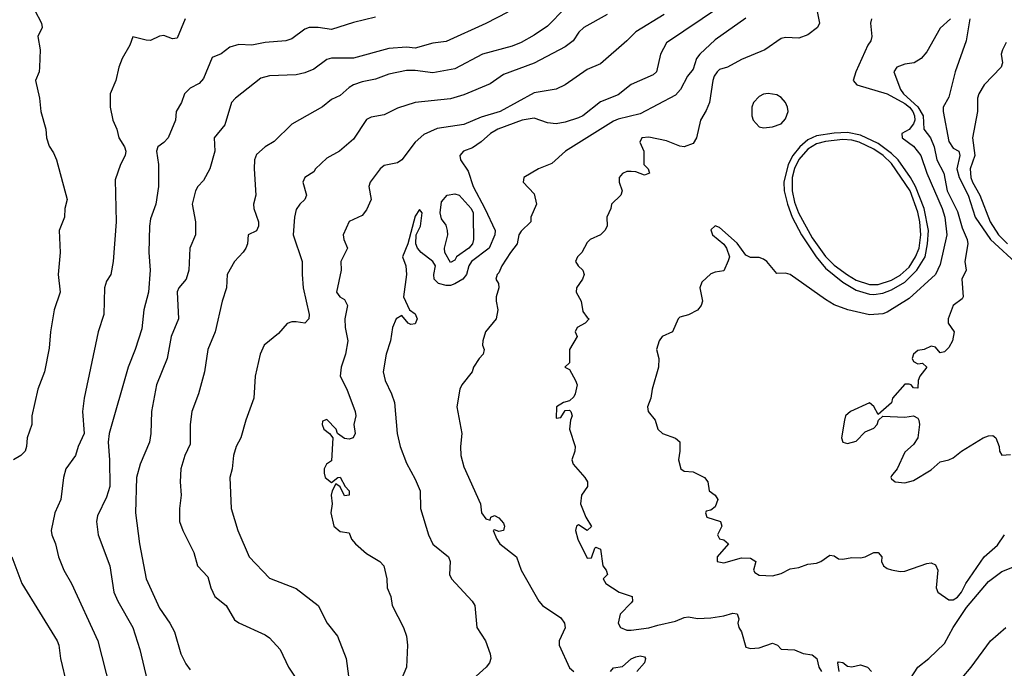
# Model space of a CAD drawing. Header units: metres. Extents: x -51132 to -49532, y -231222 to -229437.
# Tile 207 of 256: x -49755 to -49644, y -230751 to -230677. Entities that reach past the tile are written whole.
import ezdxf

# ---------------------------------------------------------------- set-up
doc = ezdxf.new("R2010")
doc.units = ezdxf.units.M
for name, color, linetype in [('CONTOUR_HALF', 8, 'Continuous'), ('CONTOUR_INDEX', 1, 'Continuous'), ('CONTOUR_INTER', 3, 'Continuous')]:
    doc.layers.add(name, color=color, linetype=linetype)

msp = doc.modelspace()

# ---------------------------------------------------------------- linework, layer by layer
at = {"layer": 'CONTOUR_HALF'}
for points, elevation in [([(-49700.08, -230676.49), (-49702.58, -230677.78), (-49707.08, -230679.83), (-49708.58, -230680.03), (-49710.58, -230680.57), (-49711.58, -230680.48), (-49713.58, -230680.61), (-49717.58, -230681.72), (-49720.08, -230681.74), (-49720.58, -230681.87), (-49722.08, -230682.98), (-49723.08, -230683.4), (-49724.08, -230683.6), (-49727.08, -230683.71), (-49728.08, -230683.97), (-49730.96, -230686.26), (-49731.39, -230686.76), (-49732.15, -230689.26), (-49733.35, -230690.76), (-49733.31, -230692.26), (-49733.85, -230694.26), (-49734.58, -230695.59), (-49735.21, -230696.26), (-49735.48, -230696.76), (-49735.87, -230698.26), (-49735.47, -230700.26), (-49735.5, -230701.76), (-49736.14, -230703.26), (-49736.25, -230705.76), (-49736.56, -230706.76), (-49737.36, -230707.76), (-49737.58, -230708.22), (-49737.43, -230711.26), (-49738.24, -230713.26), (-49738.69, -230715.76), (-49739.92, -230718.76), (-49740.48, -230721.76), (-49740.54, -230724.26), (-49740.71, -230725.26), (-49741.76, -230727.76), (-49742.17, -230729.26), (-49742.29, -230733.26), (-49741.84, -230736.76), (-49741.09, -230740.76), (-49739.58, -230744.08), (-49738.39, -230745.76), (-49737.87, -230746.76), (-49737.13, -230749.26), (-49736.58, -230750.36), (-49736.08, -230751.04)], 81.5), ([(-49688.83, -230676.76), (-49691.46, -230678.26), (-49692.03, -230678.76), (-49692.67, -230679.76), (-49693.58, -230680.44), (-49697.08, -230682.28), (-49700.58, -230683.56), (-49702.08, -230684.64), (-49705.08, -230685.87), (-49706.58, -230686.34), (-49710.58, -230686.74), (-49712.58, -230687.39), (-49714.08, -230688.16), (-49715.58, -230688.42), (-49716.08, -230688.69), (-49717.58, -230690.89), (-49719.16, -230692.26), (-49720.58, -230693.04), (-49721.87, -230694.26), (-49722.08, -230694.62), (-49723.09, -230695.26), (-49723.32, -230695.76), (-49722.89, -230697.26), (-49723.08, -230697.76), (-49723.65, -230698.26), (-49724.08, -230698.87), (-49724.27, -230699.76), (-49724.41, -230701.76), (-49723.38, -230704.76), (-49723.4, -230706.26), (-49723.26, -230707.76), (-49722.58, -230710.76), (-49722.62, -230711.26), (-49723.08, -230711.75), (-49724.08, -230711.6), (-49724.58, -230711.62), (-49725.08, -230711.79), (-49726.08, -230712.93), (-49727.71, -230714.26), (-49728.16, -230715.26), (-49728.73, -230717.76), (-49728.86, -230720.26), (-49729.79, -230722.76), (-49730.34, -230724.76), (-49730.86, -230725.76), (-49731.17, -230726.76), (-49731.32, -230728.26), (-49731.6, -230729.26), (-49731.45, -230732.76), (-49730.69, -230735.26), (-49729.41, -230738.26), (-49727.08, -230740.66), (-49724.08, -230741.84), (-49721.58, -230743.76), (-49720.55, -230745.76), (-49719.38, -230747.26), (-49718.42, -230749.76), (-49718.13, -230751.76)], 80.5), ([(-49676.08, -230675.95), (-49682.08, -230680), (-49682.75, -230681.26), (-49683.21, -230683.26), (-49683.58, -230683.6), (-49686.08, -230684.72), (-49687.58, -230685.88), (-49689.58, -230686.67), (-49691.58, -230688.25), (-49692.08, -230688.49), (-49693.58, -230688.99), (-49694.58, -230689.18), (-49695.58, -230689.07), (-49697.08, -230688.54), (-49698.45, -230688.76), (-49701.21, -230689.76), (-49702.05, -230690.26), (-49703.08, -230691.19), (-49704.08, -230691.87), (-49705.11, -230692.26), (-49705.51, -230692.76), (-49705.44, -230693.26), (-49704.58, -230694.54), (-49704.02, -230696.26), (-49702.68, -230698.76), (-49701.53, -230701.26), (-49701.55, -230701.76), (-49702.18, -230703.26), (-49704.18, -230704.76), (-49704.48, -230705.26), (-49704.77, -230706.26), (-49705.19, -230706.76), (-49706.08, -230707.32), (-49706.58, -230707.49), (-49707.08, -230707.5), (-49707.95, -230707.26), (-49708.43, -230706.76), (-49708.47, -230706.26), (-49708.29, -230705.26), (-49708.56, -230704.76), (-49709.91, -230703.76), (-49710.32, -230703.26), (-49710.52, -230702.76), (-49710.48, -230701.76), (-49709.99, -230700.76), (-49709.77, -230699.26), (-49710.08, -230698.88), (-49710.58, -230699.62), (-49711.43, -230702.76), (-49712, -230704.26), (-49711.65, -230705.26), (-49711.55, -230706.26), (-49711.91, -230708.76), (-49711.24, -230710.26), (-49710.58, -230710.69), (-49710.35, -230711.26), (-49710.58, -230711.85), (-49711.08, -230711.93), (-49711.37, -230711.76), (-49712.08, -230710.89), (-49712.72, -230711.26), (-49713.15, -230712.26), (-49713.37, -230713.76), (-49713.88, -230715.26), (-49714.22, -230717.26), (-49713.98, -230718.26), (-49713.25, -230719.76), (-49712.94, -230720.76), (-49712.63, -230724.26), (-49712.3, -230725.76), (-49711.58, -230727.65), (-49710.58, -230729.44), (-49710.03, -230730.76), (-49709.96, -230732.76), (-49709.08, -230735.77), (-49708.58, -230736.83), (-49706.81, -230738.26), (-49706.62, -230738.76), (-49706.67, -230740.26), (-49706.46, -230740.76), (-49704.13, -230743.26), (-49703.83, -230743.76), (-49703.59, -230746.26), (-49702.62, -230747.76), (-49702.07, -230749.26), (-49702.02, -230749.76), (-49702.15, -230750.26), (-49702.52, -230750.76), (-49703.66, -230751.76)], 79.5), ([(-49665.06, -230676.26), (-49664.76, -230677.76), (-49664.97, -230678.26), (-49666.08, -230679.06), (-49667.08, -230679.46), (-49668.58, -230679.39), (-49669.08, -230679.48), (-49670.93, -230680.76), (-49673.58, -230681.87), (-49675.19, -230682.76), (-49676.08, -230683.02), (-49676.36, -230683.26), (-49676.7, -230683.76), (-49676.82, -230684.26), (-49677.21, -230686.76), (-49677.58, -230687.66), (-49678.25, -230688.76), (-49678.68, -230690.76), (-49679.08, -230691.38), (-49680.08, -230691.77), (-49680.58, -230691.7), (-49682.08, -230691.08), (-49684.08, -230690.67), (-49684.9, -230690.76), (-49685.1, -230691.26), (-49684.64, -230692.26), (-49684.64, -230693.76), (-49684.18, -230694.26), (-49684.03, -230694.76), (-49684.58, -230694.97), (-49685.58, -230694.59), (-49686.08, -230694.55), (-49686.58, -230694.58), (-49687.08, -230694.79), (-49687.46, -230695.26), (-49687.45, -230695.76), (-49687.13, -230696.76), (-49687.25, -230697.26), (-49688.33, -230698.26), (-49688.41, -230698.76), (-49688.84, -230699.76), (-49688.82, -230700.76), (-49689.07, -230701.26), (-49689.58, -230701.76), (-49690.75, -230702.26), (-49691.08, -230702.6), (-49691.69, -230703.76), (-49692.19, -230704.26), (-49692.41, -230704.76), (-49692.12, -230705.26), (-49691.57, -230705.76), (-49691.42, -230706.26), (-49691.62, -230706.76), (-49692.3, -230707.76), (-49692.31, -230708.26), (-49691.77, -230709.26), (-49691.58, -230710.42), (-49691.08, -230711.13), (-49690.86, -230711.26), (-49691.32, -230711.76), (-49692.21, -230712.26), (-49692.44, -230712.76), (-49692.21, -230713.26), (-49693.1, -230714.76), (-49693.09, -230716.26), (-49693.61, -230716.76), (-49693.08, -230717.03), (-49692.42, -230718.26), (-49692.23, -230718.76), (-49692.46, -230719.76), (-49692.58, -230720.12), (-49693.08, -230720.56), (-49693.78, -230720.76), (-49694.54, -230721.26), (-49694.58, -230722.54), (-49694.08, -230722.44), (-49693.58, -230721.67), (-49693.08, -230721.64), (-49692.92, -230721.76), (-49692.79, -230722.26), (-49692.98, -230722.76), (-49693.1, -230723.76), (-49692.44, -230725.76), (-49692.48, -230726.26), (-49692.81, -230727.26), (-49692.67, -230727.76), (-49691.33, -230729.26), (-49691.04, -230729.76), (-49691.05, -230730.26), (-49691.74, -230731.26), (-49691.84, -230732.26), (-49691.23, -230733.76), (-49690.58, -230734.81), (-49691.08, -230735.28), (-49692.08, -230734.62), (-49692.29, -230734.76), (-49692.4, -230735.26), (-49692.14, -230736.26), (-49691.08, -230738.39), (-49690.58, -230738.36), (-49690.23, -230737.26), (-49690.08, -230737.14), (-49689.58, -230737.38), (-49689.31, -230739.26), (-49688.93, -230739.76), (-49688.79, -230740.26), (-49689.27, -230740.76), (-49688.97, -230741.26), (-49687.45, -230742.26), (-49685.98, -230742.76), (-49685.94, -230743.26), (-49686.08, -230743.47), (-49687.34, -230744.76), (-49687.55, -230745.76), (-49687.29, -230746.26), (-49686.58, -230746.58), (-49686.08, -230746.58), (-49684.08, -230746.31), (-49683.08, -230745.98), (-49681.08, -230745.56), (-49680.08, -230745.12), (-49679.58, -230745.06), (-49678.58, -230745.24), (-49677.08, -230745.18), (-49675.58, -230744.95), (-49674.58, -230744.62), (-49674.08, -230744.72), (-49673.9, -230745.26), (-49674, -230745.76), (-49673.87, -230746.26), (-49673.58, -230746.76), (-49673.08, -230748.5), (-49672.58, -230748.64), (-49671.58, -230748.56), (-49670.08, -230748.02), (-49669.51, -230748.26), (-49669.08, -230748.71), (-49667.58, -230748.78), (-49666.58, -230749.21), (-49665.58, -230749.34), (-49665.06, -230749.76), (-49664.8, -230750.76), (-49664.52, -230751.26)], 78.5), ([(-49736.64, -230677.26), (-49737.58, -230679.46), (-49738.08, -230679.53), (-49739.08, -230679.15), (-49739.58, -230679.21), (-49740.58, -230679.71), (-49741.08, -230679.69), (-49742.58, -230679.3), (-49742.91, -230680.26), (-49743.78, -230681.76), (-49744.19, -230682.76), (-49744.53, -230684.26), (-49745.16, -230685.76), (-49745.14, -230687.26), (-49744.86, -230688.76), (-49744.41, -230689.76), (-49744.16, -230690.76), (-49743.53, -230691.76), (-49743.37, -230692.26), (-49743.45, -230692.76), (-49743.97, -230693.76), (-49744.58, -230695.51), (-49744.48, -230700.26), (-49744.81, -230704.76), (-49745.1, -230706.26), (-49745.58, -230706.99), (-49745.81, -230707.76), (-49745.88, -230710.76), (-49746.53, -230712.76), (-49748.12, -230720.26), (-49748.31, -230721.76), (-49748.12, -230724.26), (-49748.8, -230725.76), (-49749.09, -230726.76), (-49750.19, -230728.26), (-49750.45, -230729.26), (-49750.76, -230731.76), (-49751.45, -230733.26), (-49751.83, -230735.26), (-49751.79, -230735.76), (-49751.36, -230736.76), (-49751, -230738.26), (-49750.4, -230739.76), (-49749.55, -230741.26), (-49746.57, -230747.76), (-49745.14, -230753.26)], 82.5), ([(-49649.88, -230677.26), (-49651.08, -230678.32), (-49652.58, -230681.02), (-49653.22, -230681.76), (-49654, -230682.26), (-49655.08, -230682.4), (-49655.96, -230682.76), (-49656.33, -230683.26), (-49655.57, -230685.26), (-49655.2, -230685.76), (-49653.58, -230687.23), (-49653, -230688.26), (-49652.9, -230689.76), (-49652.16, -230690.76), (-49651.73, -230691.76), (-49651.43, -230693.26), (-49650.66, -230694.76), (-49650.28, -230696.76), (-49649.08, -230699.09), (-49648.58, -230700.96), (-49648.01, -230702.26), (-49647.93, -230702.76), (-49648.28, -230704.76), (-49648.13, -230705.76), (-49648.61, -230706.76), (-49648.46, -230708.76), (-49648.58, -230709), (-49649.58, -230709.77), (-49650.14, -230711.26), (-49650.17, -230711.76), (-49649.49, -230712.76), (-49649.65, -230713.76), (-49650.08, -230714.51), (-49650.58, -230715), (-49651.08, -230715.14), (-49651.58, -230714.5), (-49652.08, -230714.37), (-49652.87, -230714.76), (-49653.58, -230714.86), (-49654.09, -230715.26), (-49654.22, -230715.76), (-49654.08, -230716.1), (-49653.58, -230716.38), (-49653.08, -230716.28), (-49652.57, -230716.76), (-49653.36, -230717.76), (-49653.56, -230718.26), (-49653.58, -230719.12), (-49654.08, -230719.11), (-49654.36, -230718.76), (-49654.58, -230718.67), (-49655.08, -230718.68), (-49656.46, -230720.26), (-49656.58, -230720.79), (-49658.08, -230722.12), (-49658.58, -230721.19), (-49659.08, -230720.79), (-49661.23, -230721.76), (-49661.78, -230722.26), (-49661.91, -230722.76), (-49662.24, -230724.76), (-49662.1, -230725.26), (-49661.58, -230725.41), (-49660.58, -230725.12), (-49659.58, -230724.07), (-49658.58, -230723.66), (-49658.21, -230723.26), (-49658.06, -230722.76), (-49657.58, -230722.31), (-49655.08, -230722.41), (-49654.08, -230722.27), (-49653.58, -230722.52), (-49653.48, -230722.76), (-49653.42, -230723.26), (-49653.6, -230724.76), (-49654.08, -230725.53), (-49655.08, -230726.37), (-49655.92, -230728.26), (-49656.58, -230729.08), (-49656.66, -230729.26), (-49656.58, -230729.4), (-49656.16, -230729.76), (-49655.08, -230729.87), (-49654.08, -230729.61), (-49652.08, -230728.37), (-49651.08, -230727.48), (-49650.08, -230727.27), (-49649.58, -230727.04), (-49648.64, -230726.26), (-49646.2, -230724.76), (-49645.58, -230724.52), (-49645.08, -230724.48), (-49644.77, -230724.76), (-49644.39, -230725.76), (-49644.34, -230726.26), (-49644.08, -230726.71), (-49643.08, -230726.65)], 77.5), ([(-49643.58, -230679.94), (-49644.01, -230680.76), (-49644.15, -230681.26), (-49643.98, -230682.26), (-49644.15, -230682.76), (-49646.08, -230684.73), (-49646.69, -230685.76), (-49646.82, -230686.26), (-49646.84, -230687.76), (-49647.38, -230690.76), (-49647.15, -230692.76), (-49647.66, -230694.26), (-49647.58, -230695.26), (-49647.41, -230695.76), (-49646.55, -230697.26), (-49645.41, -230700.26), (-49644.45, -230701.76), (-49643.44, -230702.76)], 76.5), ([(-49664.08, -230691.17), (-49665.08, -230691.44), (-49666.08, -230692.05), (-49667.08, -230693.19), (-49667.58, -230694.24), (-49667.83, -230695.26), (-49667.83, -230696.76), (-49667.58, -230698.06), (-49667.12, -230699.26), (-49665.58, -230702.08), (-49664.08, -230704.19), (-49663.08, -230705.18), (-49661.58, -230706.3), (-49660.58, -230706.9), (-49659.08, -230707.38), (-49658.08, -230707.39), (-49656.58, -230706.89), (-49655.58, -230706.32), (-49654.58, -230705.4), (-49653.84, -230704.26), (-49653.45, -230703.26), (-49653.26, -230701.76), (-49653.35, -230700.26), (-49653.58, -230699.19), (-49654.47, -230696.76), (-49656.58, -230693.65), (-49657.52, -230692.76), (-49658.58, -230692.02), (-49660.23, -230691.26), (-49661.08, -230691.02), (-49662.08, -230690.96), (-49664.08, -230691.17)], 77.5), ([(-49655.58, -230753.87), (-49653.61, -230750.76), (-49652.36, -230749.76), (-49650.58, -230748.06), (-49649.59, -230746.26), (-49648.08, -230743.98), (-49645.58, -230741.05), (-49644.08, -230739.92), (-49642.08, -230739.12)], 78.5), ([(-49662.52, -230751.26), (-49662.66, -230750.26), (-49662.58, -230750.16), (-49662.08, -230750.24), (-49661.58, -230750.64), (-49661.08, -230750.72), (-49660.08, -230750.5), (-49659.3, -230750.76), (-49658.86, -230751.26)], 78.5)]:
    msp.add_lwpolyline(points, dxfattribs=dict(at, elevation=elevation))
at = {"layer": 'CONTOUR_INDEX', "elevation": 80}
for points in [[(-49682.34, -230676.76), (-49685.58, -230678.73), (-49686.58, -230679.75), (-49689.58, -230682.37), (-49691.08, -230683.01), (-49693.58, -230684.73), (-49694.58, -230685.24), (-49697.08, -230685.66), (-49700.96, -230687.76), (-49703.08, -230688.42), (-49705.08, -230689.24), (-49708.08, -230689.69), (-49709.58, -230690.36), (-49710.58, -230691.26), (-49712.08, -230693.24), (-49712.58, -230693.59), (-49714.08, -230693.9), (-49714.53, -230694.26), (-49715.68, -230695.76), (-49715.84, -230696.26), (-49715.56, -230697.76), (-49716.08, -230698.93), (-49716.58, -230699.57), (-49718.08, -230700.25), (-49718.75, -230701.76), (-49718.68, -230702.26), (-49718.25, -230703.26), (-49719, -230704.76), (-49718.98, -230705.76), (-49719.5, -230708.26), (-49719.11, -230708.76), (-49718.58, -230709.06), (-49718.24, -230709.76), (-49718.56, -230711.26), (-49718.53, -230712.26), (-49718.21, -230713.76), (-49718.48, -230715.26), (-49718.96, -230716.76), (-49719.07, -230717.76), (-49718.31, -230719.26), (-49717.38, -230721.76), (-49717.32, -230722.26), (-49717.55, -230723.26), (-49717.4, -230724.26), (-49717.62, -230724.76), (-49718.08, -230724.91), (-49718.58, -230724.84), (-49719.37, -230724.26), (-49719.53, -230723.76), (-49720.58, -230722.7), (-49721.08, -230722.88), (-49721.11, -230723.26), (-49720.93, -230723.76), (-49720.3, -230724.26), (-49719.91, -230724.76), (-49720.08, -230727.36), (-49720.63, -230727.76), (-49720.89, -230728.26), (-49720.89, -230728.76), (-49720.77, -230729.26), (-49720.08, -230729.84), (-49719.35, -230729.26), (-49719.08, -230729.22), (-49718.52, -230730.26), (-49718.05, -230730.76), (-49718.08, -230731.27), (-49718.58, -230731.32), (-49719.08, -230730.33), (-49719.58, -230729.96), (-49719.98, -230730.76), (-49720.09, -230731.26), (-49719.98, -230732.26), (-49720.13, -230733.26), (-49719.8, -230734.76), (-49719.08, -230735.38), (-49718.08, -230735.52), (-49717.8, -230736.26), (-49717.34, -230736.76), (-49716.08, -230737.86), (-49714.6, -230738.76), (-49714.14, -230739.26), (-49713.78, -230740.76), (-49713.74, -230741.76), (-49713.35, -230742.76), (-49713.19, -230743.76), (-49711.92, -230746.26), (-49711.55, -230747.26), (-49711.46, -230748.26), (-49711.55, -230750.76), (-49713.08, -230754.36)], [(-49706.96, -230697.26), (-49706.08, -230697.1), (-49705.58, -230697.26), (-49704.23, -230698.76), (-49704.02, -230699.26), (-49703.99, -230699.76), (-49703.98, -230702.26), (-49704.09, -230702.76), (-49704.51, -230703.26), (-49705.88, -230704.26), (-49706.08, -230704.62), (-49706.58, -230704.89), (-49707.21, -230703.76), (-49707.27, -230703.26), (-49706.88, -230701.76), (-49706.91, -230701.26), (-49707.08, -230700.65), (-49707.58, -230699.94), (-49707.74, -230699.26), (-49707.58, -230697.99), (-49706.96, -230697.26)]]:
    msp.add_lwpolyline(points, dxfattribs=at)
at = {"layer": 'CONTOUR_INTER'}
for points, elevation in [([(-49753.74, -230676.26), (-49752.96, -230677.76), (-49752.87, -230678.26), (-49753.36, -230679.26), (-49753.08, -230680.76), (-49753.17, -230682.76), (-49753.21, -230683.26), (-49753.61, -230684.26), (-49753.18, -230686.26), (-49753, -230687.76), (-49752.45, -230689.76), (-49752.39, -230690.76), (-49752.08, -230691.68), (-49751.58, -230692.44), (-49751.24, -230693.26), (-49750.04, -230697.76), (-49750.29, -230698.76), (-49750.34, -230699.76), (-49750.93, -230701.26), (-49750.84, -230703.76), (-49751.06, -230706.26), (-49750.83, -230708.26), (-49751.51, -230710.26), (-49751.93, -230712.76), (-49752.08, -230714.58), (-49752.61, -230717.26), (-49753.35, -230719.26), (-49754.02, -230722.26), (-49754.02, -230723.26), (-49754.55, -230724.76), (-49754.63, -230725.76), (-49754.8, -230726.26), (-49755.27, -230726.76), (-49756.1, -230727.26)], 83), ([(-49693.58, -230676.06), (-49695.58, -230678.1), (-49697.08, -230679.12), (-49698.58, -230679.95), (-49699.58, -230680.37), (-49702.93, -230681.26), (-49706.08, -230682.94), (-49708.58, -230683.4), (-49710.58, -230683.11), (-49711.58, -230683.12), (-49713.58, -230683.53), (-49715.08, -230684.11), (-49716.58, -230684.4), (-49717.59, -230684.76), (-49718.08, -230685.03), (-49719.08, -230685.94), (-49720.08, -230686.42), (-49721.08, -230687.22), (-49724.58, -230689.21), (-49726.58, -230691.17), (-49727.58, -230691.79), (-49728.58, -230692.66), (-49728.78, -230693.26), (-49728.82, -230694.26), (-49728.65, -230697.26), (-49728.9, -230698.26), (-49728.86, -230698.76), (-49728.34, -230700.26), (-49728.33, -230700.76), (-49728.58, -230701.29), (-49729.5, -230701.76), (-49729.58, -230702.76), (-49729.79, -230703.26), (-49730.08, -230703.73), (-49731.08, -230704.76), (-49731.9, -230706.26), (-49731.96, -230707.76), (-49732.47, -230709.26), (-49733.24, -230712.76), (-49734.08, -230714.75), (-49734.47, -230717.26), (-49735.16, -230719.76), (-49735.91, -230721.76), (-49736.1, -230723.26), (-49736.08, -230725.47), (-49736.69, -230726.76), (-49737.15, -230728.26), (-49737.21, -230729.76), (-49737.1, -230731.26), (-49737.31, -230732.76), (-49737.28, -230734.26), (-49736.91, -230735.26), (-49735.66, -230737.76), (-49735.27, -230739.26), (-49734.08, -230740.5), (-49733.73, -230741.76), (-49733.3, -230742.76), (-49732, -230743.76), (-49731.08, -230745.38), (-49730.58, -230745.74), (-49727.58, -230747.09), (-49727.08, -230747.45), (-49725.88, -230748.76), (-49724.95, -230750.76), (-49724.26, -230751.76)], 81), ([(-49715.08, -230677.09), (-49717.58, -230677.67), (-49720.08, -230678.46), (-49721.58, -230678.25), (-49722.58, -230678.26), (-49723.08, -230678.42), (-49724.58, -230679.52), (-49725.26, -230679.76), (-49727.58, -230679.94), (-49729.08, -230680.26), (-49730.58, -230680.19), (-49731.58, -230680.46), (-49732.58, -230681.24), (-49733.58, -230681.64), (-49734.58, -230684.02), (-49735.08, -230684.58), (-49736.08, -230685.12), (-49736.74, -230685.76), (-49737.09, -230686.76), (-49737.68, -230687.76), (-49737.75, -230688.76), (-49738.57, -230690.76), (-49739.08, -230691.3), (-49739.76, -230691.76), (-49739.9, -230692.26), (-49739.68, -230693.76), (-49739.69, -230696.26), (-49739.98, -230698.26), (-49740.58, -230699.95), (-49740.71, -230700.76), (-49740.76, -230703.76), (-49740.64, -230705.76), (-49740.8, -230708.26), (-49741.33, -230710.26), (-49741.58, -230712.42), (-49742.32, -230714.76), (-49743.13, -230716.76), (-49745.26, -230724.26), (-49745.38, -230725.26), (-49745.22, -230727.26), (-49745.2, -230730.26), (-49745.58, -230731.49), (-49746.58, -230733.6), (-49746.72, -230734.26), (-49746.5, -230735.76), (-49745.2, -230739.26), (-49744.74, -230742.26), (-49744.29, -230743.26), (-49742.58, -230746.26), (-49741.79, -230748.76), (-49740.98, -230752.26)], 82), ([(-49673.08, -230677.17), (-49676.58, -230679.63), (-49678.29, -230681.26), (-49678.68, -230681.76), (-49679.08, -230682.95), (-49679.69, -230683.76), (-49680.51, -230685.26), (-49681.08, -230685.93), (-49685.08, -230688.03), (-49687.58, -230688.65), (-49688.08, -230688.88), (-49693.53, -230692.26), (-49695.08, -230693.67), (-49696.58, -230694.26), (-49698.25, -230695.26), (-49698.35, -230695.76), (-49697.08, -230697.09), (-49696.82, -230698.26), (-49697.47, -230699.76), (-49697.45, -230700.26), (-49698.58, -230701.34), (-49698.84, -230701.76), (-49699.03, -230702.76), (-49699.79, -230703.76), (-49700.75, -230705.26), (-49701.08, -230706.07), (-49701.3, -230706.26), (-49701.43, -230706.76), (-49701.12, -230707.26), (-49701.1, -230707.76), (-49701.38, -230708.76), (-49701.41, -230709.26), (-49701.19, -230710.26), (-49701.41, -230711.26), (-49702.59, -230712.76), (-49702.92, -230713.76), (-49702.95, -230714.26), (-49702.77, -230714.76), (-49702.87, -230715.26), (-49703.34, -230715.76), (-49703.96, -230716.76), (-49704.1, -230717.26), (-49705.3, -230718.76), (-49705.52, -230719.26), (-49705.85, -230721.26), (-49705.3, -230724.26), (-49705.46, -230725.76), (-49705.4, -230726.76), (-49705.08, -230728.06), (-49703.16, -230732.26), (-49703.06, -230733.26), (-49702.58, -230733.93), (-49702.08, -230734.1), (-49702, -230733.76), (-49701.58, -230733.56), (-49701.08, -230733.82), (-49700.58, -230734.45), (-49700.45, -230734.76), (-49700.58, -230735.27), (-49701.08, -230735.37), (-49701.58, -230735.18), (-49701.73, -230735.26), (-49701.31, -230736.26), (-49700.98, -230736.76), (-49699.1, -230738.26), (-49698.55, -230739.76), (-49696.56, -230743.26), (-49696.14, -230743.76), (-49694.08, -230745.15), (-49693.65, -230745.76), (-49693.58, -230746.31), (-49694.24, -230747.76), (-49694.27, -230748.26), (-49693.08, -230750.85), (-49692.58, -230751.26)], 79), ([(-49658.86, -230677.26), (-49658.96, -230677.76), (-49658.79, -230679.26), (-49658.93, -230679.76), (-49659.26, -230680.26), (-49660.64, -230683.26), (-49660.93, -230684.26), (-49660.5, -230684.76), (-49657.08, -230685.78), (-49655.08, -230686.87), (-49654.55, -230687.26), (-49654.17, -230687.76), (-49653.96, -230688.26), (-49653.93, -230688.76), (-49654.08, -230689.15), (-49654.58, -230689.79), (-49655.39, -230690.26), (-49655.37, -230690.76), (-49654.08, -230691.69), (-49653.24, -230692.76), (-49652.56, -230694.76), (-49650.83, -230698.76), (-49650.55, -230699.76), (-49650.32, -230701.76), (-49651.08, -230705.1), (-49651.59, -230706.26), (-49654.58, -230708.97), (-49657.08, -230710.52), (-49657.58, -230710.69), (-49659.08, -230710.82), (-49661.54, -230710.26), (-49663.08, -230709.67), (-49664.08, -230709.08), (-49668.08, -230706.24), (-49668.58, -230706.09), (-49669.58, -230706.12), (-49670.73, -230704.76), (-49671.08, -230704.52), (-49671.58, -230704.3), (-49672.58, -230704.31), (-49673.08, -230704.06), (-49674.08, -230702.71), (-49676.08, -230700.93), (-49676.58, -230700.72), (-49677.08, -230701.2), (-49676.87, -230701.76), (-49675.58, -230702.79), (-49675.28, -230703.26), (-49674.93, -230704.26), (-49675.08, -230704.71), (-49675.58, -230705.84), (-49676.58, -230705.97), (-49677.08, -230706.16), (-49678.08, -230707.1), (-49678.29, -230707.76), (-49677.99, -230709.26), (-49678.15, -230709.76), (-49678.58, -230710.3), (-49679.58, -230710.83), (-49680.58, -230711.1), (-49680.78, -230711.26), (-49681.39, -230712.76), (-49682.57, -230713.26), (-49682.93, -230713.76), (-49683.22, -230714.76), (-49682.95, -230715.76), (-49682.98, -230716.76), (-49683.73, -230719.26), (-49683.87, -230720.26), (-49684.23, -230721.26), (-49684.18, -230721.76), (-49683.39, -230722.76), (-49683.06, -230723.76), (-49682.55, -230724.26), (-49681.08, -230724.79), (-49680.58, -230725.23), (-49680.57, -230726.26), (-49680.73, -230727.26), (-49680.48, -230728.26), (-49680.08, -230728.53), (-49679.08, -230728.6), (-49677.78, -230729.26), (-49677.4, -230729.76), (-49677.25, -230730.76), (-49676.56, -230731.26), (-49676.27, -230731.76), (-49676.58, -230732.6), (-49677.08, -230732.95), (-49677.58, -230733.07), (-49677.67, -230733.26), (-49677.51, -230733.76), (-49675.98, -230734.26), (-49675.82, -230734.76), (-49676.3, -230735.76), (-49676.08, -230736.19), (-49675.58, -230736.31), (-49675.05, -230736.76), (-49676.36, -230738.26), (-49676.36, -230738.76), (-49675.58, -230738.92), (-49673.58, -230738.37), (-49672.58, -230738.4), (-49671.97, -230738.76), (-49672.23, -230739.76), (-49672.08, -230740.03), (-49671.58, -230740.32), (-49670.08, -230740.4), (-49669.08, -230740.15), (-49668.08, -230739.6), (-49667.08, -230739.46), (-49666.08, -230739.07), (-49665.08, -230738.97), (-49664.58, -230738.79), (-49663.58, -230738.05), (-49663.08, -230738.14), (-49662.58, -230738.47), (-49662.08, -230738.53), (-49661.08, -230738.34), (-49660.08, -230738.38), (-49659.55, -230738.26), (-49658.58, -230737.75), (-49658.08, -230737.75), (-49657.68, -230738.26), (-49657.7, -230738.76), (-49657.49, -230739.26), (-49657.08, -230739.58), (-49656.58, -230739.73), (-49655.58, -230739.92), (-49655.08, -230739.87), (-49652.58, -230738.99), (-49652.08, -230738.94), (-49651.58, -230739.14), (-49651.31, -230739.76), (-49651.53, -230741.76), (-49651.34, -230742.26), (-49650.08, -230743.14), (-49649.58, -230743.14), (-49649.08, -230742.81), (-49648.63, -230742.26), (-49648.15, -230741.26), (-49646.06, -230738.26), (-49644.58, -230736.91), (-49643.78, -230735.76)], 78), ([(-49647.7, -230677.26), (-49648.13, -230679.76), (-49649.37, -230683.26), (-49650.08, -230686.16), (-49650.72, -230687.26), (-49650.71, -230687.76), (-49650.08, -230691.15), (-49649.58, -230691.92), (-49648.94, -230692.26), (-49648.83, -230692.76), (-49649.19, -230694.26), (-49648.89, -230695.26), (-49647.9, -230697.26), (-49647.1, -230699.76), (-49645.37, -230702.26), (-49642.08, -230705.31)], 77), ([(-49670.58, -230685.71), (-49671.08, -230685.8), (-49671.58, -230686.06), (-49672.21, -230686.76), (-49672.41, -230687.26), (-49672.42, -230688.26), (-49672.26, -230688.76), (-49671.58, -230689.5), (-49671.08, -230689.62), (-49670.08, -230689.51), (-49669.08, -230689.17), (-49668.58, -230688.59), (-49668.29, -230687.76), (-49668.36, -230687.26), (-49668.6, -230686.76), (-49669.08, -230686.17), (-49669.58, -230685.87), (-49670.58, -230685.71)], 78), ([(-49663.08, -230690.21), (-49665.08, -230690.53), (-49666.08, -230690.99), (-49666.96, -230691.76), (-49667.78, -230692.76), (-49668.28, -230693.76), (-49668.77, -230695.76), (-49668.73, -230696.76), (-49668.38, -230698.26), (-49667.83, -230699.76), (-49666.77, -230701.76), (-49665.13, -230704.26), (-49664.08, -230705.51), (-49662.08, -230707.11), (-49660.58, -230708.01), (-49659.08, -230708.46), (-49658.58, -230708.51), (-49657.58, -230708.36), (-49656.58, -230708), (-49655.08, -230707.1), (-49653.72, -230705.76), (-49652.77, -230704.26), (-49652.48, -230702.76), (-49652.38, -230701.26), (-49652.86, -230698.76), (-49653.84, -230696.26), (-49654.44, -230695.26), (-49655.84, -230693.26), (-49656.58, -230692.51), (-49658.08, -230691.39), (-49660.08, -230690.44), (-49661.58, -230690.16), (-49663.08, -230690.21)], 78), ([(-49756.29, -230738.26), (-49755.19, -230741.26), (-49751.17, -230747.76), (-49750.96, -230748.26), (-49750.79, -230749.76), (-49750.08, -230752.79)], 83), ([(-49648.58, -230751.96), (-49647.53, -230750.76), (-49645.36, -230747.76), (-49643.61, -230746.26)], 79), ([(-49688.43, -230751.26), (-49688.08, -230750.84), (-49687.08, -230750.69), (-49686.08, -230749.8), (-49685.58, -230749.6), (-49685.08, -230749.46), (-49684.58, -230749.58), (-49684.47, -230749.76), (-49684.57, -230750.26), (-49685.46, -230751.26)], 79)]:
    msp.add_lwpolyline(points, dxfattribs=dict(at, elevation=elevation))

doc.saveas('drawing.dxf')
